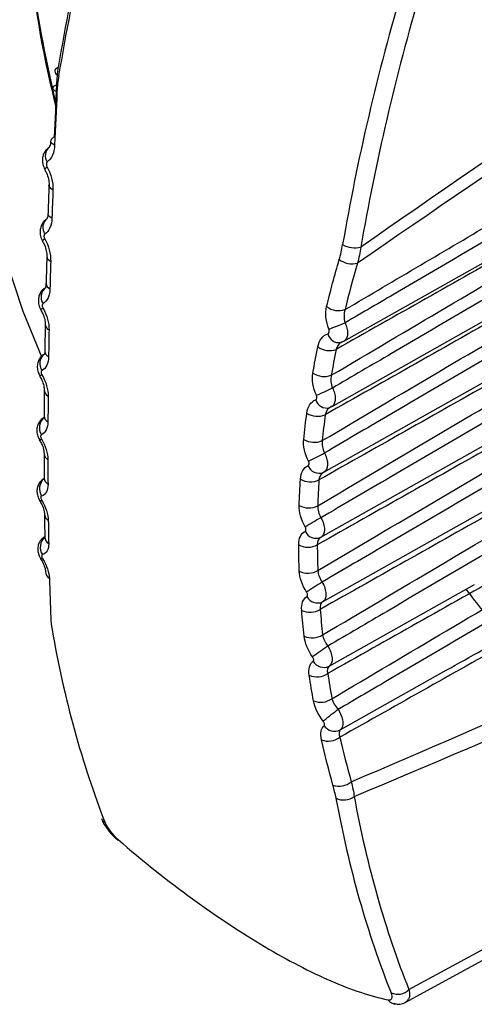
# Model space of a CAD drawing. Header units: millimetres. Extents: x 15440 to 16422, y 10215 to 11289.
# Tile 126 of 143: x 16194 to 16201, y 11107 to 11122. Entities that reach past the tile are written whole.
import ezdxf

# ---------------------------------------------------------------- set-up
doc = ezdxf.new("R2010")
doc.units = ezdxf.units.MM

msp = doc.modelspace()

# ---------------------------------------------------------------- linework, layer by layer
at = {"color": 7, "linetype": 'Continuous', "lineweight": 25}
for p, q in [((16198.796, 11117.191), (16205.807, 11121.139)), ((16198.609, 11116.193), (16205.72, 11120.197)), ((16194.238, 11119.803), (16194.239, 11119.803)), ((16198.493, 11115.197), (16205.663, 11119.234)), ((16194.203, 11118.717), (16194.203, 11118.717)), ((16198.448, 11114.205), (16205.636, 11118.253)), ((16194.177, 11117.669), (16194.177, 11117.669)), ((16198.753, 11117.176), (16198.795, 11117.192)), ((16198.777, 11117.183), (16198.754, 11117.173)), ((16198.777, 11117.183), (16198.756, 11117.174)), ((16199.087, 11113.564), (16205.639, 11117.253)), ((16194.161, 11116.66), (16194.161, 11116.66)), ((16198.578, 11116.182), (16198.608, 11116.195)), ((16198.596, 11116.187), (16198.579, 11116.178)), ((16198.608, 11116.194), (16198.596, 11116.187)), ((16194.155, 11115.691), (16194.155, 11115.691)), ((16198.493, 11115.198), (16198.485, 11115.193)), ((16194.226, 11115.1), (16194.225, 11115.099)), ((16194.173, 11113.879), (16194.173, 11113.88)), ((16198.473, 11113.219), (16199.087, 11113.564)), ((16198.573, 11112.24), (16200.787, 11113.486)), ((16198.742, 11111.269), (16200.357, 11112.178)), ((16199.79, 11107.315), (16206.538, 11110.991)), ((16199.741, 11107.122), (16206.432, 11110.767)), ((16195.345, 11109.596), (16195.357, 11109.586))]:
    msp.add_line(p, q, dxfattribs=at)
at = {"color": 7, "linetype": 'Continuous', "lineweight": 25, "flags": 128}
for points in [[(16195.59, 11129.849), (16194.553, 11129.108), (16193.721, 11128.066), (16193.119, 11126.752), (16192.764, 11125.205), (16192.665, 11123.469), (16192.826, 11121.595), (16193.243, 11119.637), (16193.902, 11117.651), (16194.194, 11116.945)], [(16194.443, 11121.362), (16194.419, 11121.351), (16194.402, 11121.337), (16194.392, 11121.321), (16194.389, 11121.303), (16194.393, 11121.285), (16194.405, 11121.266), (16194.424, 11121.248), (16194.449, 11121.231)], [(16194.423, 11120.989), (16194.397, 11121.001), (16194.378, 11121.016), (16194.366, 11121.031), (16194.362, 11121.046), (16194.366, 11121.061), (16194.377, 11121.076), (16194.396, 11121.088), (16194.421, 11121.099)], [(16194.387, 11120.178), (16194.362, 11120.192), (16194.343, 11120.207), (16194.331, 11120.224), (16194.327, 11120.241), (16194.327, 11120.244)], [(16194.272, 11119.844), (16194.254, 11119.828), (16194.242, 11119.815), (16194.238, 11119.806), (16194.238, 11119.803)], [(16194.361, 11119.499), (16194.336, 11119.514), (16194.317, 11119.53), (16194.305, 11119.547), (16194.301, 11119.565), (16194.302, 11119.568)], [(16194.346, 11119.065), (16194.321, 11119.08), (16194.302, 11119.096), (16194.291, 11119.115), (16194.287, 11119.133), (16194.287, 11119.137)], [(16194.236, 11118.75), (16194.218, 11118.736), (16194.207, 11118.726), (16194.202, 11118.719), (16194.203, 11118.717)], [(16194.159, 11114.764), (16194.159, 11114.764), (16194.159, 11114.764)]]:
    msp.add_lwpolyline(points, dxfattribs=at)
at = {"color": 7, "linetype": 'Continuous', "lineweight": 25}
for centre, radius, start, end in [((16208.687, 11124.428), 14.743, 176.6769, 194.4674), ((16194.402, 11120.223), 0.0778, 101.7618, 164.433), ((16194.409, 11120.017), 0.165, 128.2605, 215.7539), ((16194.38, 11118.922), 0.174, 127.9308, 214.888), ((16198.963, 11118.986), 0.373, 240.3652, 284.4634), ((16194.352, 11118.493), 0.0849, 184.002, 252.4219), ((16198.921, 11118.684), 0.315, 231.9384, 285.4853), ((16194.344, 11118.072), 0.087, 182.1084, 251.1028), ((16194.361, 11117.865), 0.181, 127.4999, 214.2503), ((16194.245, 11117.616), 0.0862, 114.2872, 141.766), ((16198.72, 11117.97), 0.313, 233.7152, 287.5635), ((16194.336, 11117.449), 0.0921, 182.8364, 248.79), ((16195.291, 11126.025), 9.251, 290.7498, 292.4003), ((16198.723, 11117.344), 0.174, 193.1849, 280.2306), ((16194.35, 11116.849), 0.189, 126.9694, 213.8154), ((16194.332, 11117.043), 0.0946, 181.3238, 247.5828), ((16198.577, 11117.36), 0.311, 235.2293, 289.3426), ((16195.155, 11115.005), 1.93, 119.894, 120.9798), ((16198.497, 11116.963), 0.31, 236.2098, 290.5013), ((16194.33, 11116.445), 0.0999, 182.2336, 245.5821), ((16193.354, 11127.744), 12.437, 293.8237, 295.0671), ((16198.537, 11116.35), 0.177, 196.8439, 283.6859), ((16198.397, 11116.356), 0.309, 237.6987, 292.2748), ((16194.349, 11115.875), 0.195, 126.3417, 213.5615), ((16194.33, 11116.056), 0.103, 180.929, 244.525), ((16194.149, 11115.751), 0.06, 275.7565, 307.9617), ((16198.345, 11115.958), 0.307, 238.6705, 293.4436), ((16194.334, 11115.482), 0.108, 181.7158, 242.8418), ((16186.464, 11138.534), 26, 296.9755, 297.5782), ((16198.418, 11115.357), 0.177, 199.9971, 292.3371), ((16194.359, 11114.943), 0.203, 131.3002, 213.1006), ((16194.338, 11115.112), 0.111, 180.8458, 241.9228), ((16198.287, 11115.355), 0.306, 240.1304, 295.2195), ((16194.166, 11114.805), 0.0418, 261.0184, 304.5182), ((16198.264, 11114.956), 0.305, 241.0866, 296.3979), ((16194.348, 11114.562), 0.117, 181.6187, 240.5223), ((16225.659, 11067.225), 54.549, 119.9237, 120.2148), ((16198.373, 11114.37), 0.181, 203.7046, 293.1755), ((16194.377, 11114.055), 0.209, 132.6279, 213.054), ((16194.357, 11114.211), 0.12, 181.0243, 239.7547), ((16198.249, 11114.356), 0.303, 242.5144, 298.1837), ((16194.186, 11113.908), 0.0311, 245.4161, 302.3728), ((16194.373, 11113.686), 0.125, 181.5712, 238.6226), ((16198.253, 11113.96), 0.302, 243.4484, 299.371), ((16204.323, 11104.18), 11.026, 122.092, 123.553), ((16198.398, 11113.388), 0.185, 207.2534, 294.0846), ((16198.281, 11113.362), 0.3, 244.8416, 301.1736), ((16198.314, 11112.969), 0.298, 245.7477, 302.3685), ((16201.674, 11107.932), 5.572, 124.07, 127.003), ((16198.492, 11112.412), 0.19, 210.6424, 295.0657), ((16198.385, 11112.374), 0.296, 247.1042, 304.1944), ((16198.445, 11111.986), 0.295, 247.9772, 305.3954), ((16200.76, 11108.743), 3.5, 125.8424, 130.5803), ((16198.657, 11111.442), 0.193, 213.8705, 296.12), ((16198.56, 11111.392), 0.293, 249.2953, 307.2511), ((16198.726, 11110.704), 0.29, 250.7972, 309.4354), ((16198.796, 11110.465), 0.263, 243.4392, 307.4387), ((16195.219, 11109.961), 0.124, 201.9853, 240.2323), ((16195.368, 11109.592), 0.0156, 154.0142, 213.2554), ((16199.62, 11107.481), 0.238, 244.6258, 315.6794), ((16199.589, 11107.245), 0.149, 215.0497, 272.2413)]:
    msp.add_arc(centre, radius, start, end, dxfattribs=at)
for centre, major_axis, ratio, start_param, end_param in [((16212.385, 11127.938), (13.134, 22.911), 0.559221, 1.991105, 2.157882), ((16212.529, 11127.856), (13.236, 23.083), 0.559298, 1.991165, 2.157942), ((17704.97, 11953.578), (1520.861, 847.692), 0.01491, 2.960994, 2.992723), ((17703.581, 11954.431), (1519.452, 848.508), 0.014102, 2.962047, 2.99345), ((16217.499, 11124.908), (13.923, 22.676), 0.579297, 2.008256, 2.175033), ((16217.638, 11124.822), (13.821, 22.504), 0.579372, 2.008325, 2.175102), ((17703.581, 11954.431), (1519.452, 848.508), 0.014102, 3.273539, 3.304942), ((17704.97, 11953.578), (1520.861, 847.692), 0.01491, 3.273369, 3.305098), ((16212.529, 11127.856), (13.236, 23.083), 0.559298, 2.551355, 2.718132), ((16217.499, 11124.908), (13.923, 22.676), 0.579297, 2.568445, 2.735222), ((16217.638, 11124.822), (13.821, 22.504), 0.579372, 2.568515, 2.735291)]:
    msp.add_ellipse(centre, major_axis=major_axis, ratio=ratio, start_param=start_param, end_param=end_param, dxfattribs=at)
for points, knots in [([(16194.408, 11120.792), (16194.273, 11121.427), (16193.997, 11122.719), (16193.912, 11124.21), (16193.956, 11125.038), (16193.969, 11125.282)], [0, 0, 0, 0, 0.404966, 0.824047, 1, 1, 1, 1]), ([(16198.815, 11117.672), (16199.583, 11118.125), (16200.351, 11118.577), (16201.119, 11119.029), (16201.503, 11119.255), (16201.887, 11119.481), (16202.271, 11119.707), (16202.529, 11119.859), (16202.787, 11120.011), (16203.045, 11120.163), (16203.946, 11120.693), (16204.847, 11121.223), (16205.747, 11121.752)], [0.00020628, 0.00020628, 0.00020628, 0.00020628, 0.003459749, 0.003459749, 0.003459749, 0.005087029, 0.005087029, 0.005087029, 0.00618033, 0.00618033, 0.00618033, 0.009996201, 0.009996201, 0.009996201, 0.009996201]), ([(16205.803, 11121.546), (16205.687, 11121.479), (16205.572, 11121.411), (16205.457, 11121.344), (16204.808, 11120.965), (16204.159, 11120.587), (16203.51, 11120.208), (16202.212, 11119.451), (16200.913, 11118.694), (16199.615, 11117.937), (16199.349, 11117.782), (16199.082, 11117.627), (16198.816, 11117.472)], [0.000198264, 0.000198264, 0.000198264, 0.000198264, 0.000686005, 0.000686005, 0.000686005, 0.003430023, 0.003430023, 0.003430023, 0.008918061, 0.008918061, 0.008918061, 0.010042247, 0.010042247, 0.010042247, 0.010042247]), ([(16205.667, 11121.018), (16204.503, 11120.359), (16203.34, 11119.701), (16202.177, 11119.043), (16201.92, 11118.898), (16201.662, 11118.752), (16201.405, 11118.607), (16200.497, 11118.093), (16199.588, 11117.579), (16198.68, 11117.066)], [0.000200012, 0.000200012, 0.000200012, 0.000200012, 0.005141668, 0.005141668, 0.005141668, 0.006234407, 0.006234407, 0.006234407, 0.010093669, 0.010093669, 0.010093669, 0.010093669]), ([(16198.606, 11116.672), (16199.777, 11117.363), (16200.949, 11118.054), (16202.12, 11118.744), (16202.378, 11118.895), (16202.636, 11119.047), (16202.893, 11119.199), (16203.812, 11119.74), (16204.73, 11120.28), (16205.649, 11120.821)], [0.000203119, 0.000203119, 0.000203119, 0.000203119, 0.005168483, 0.005168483, 0.005168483, 0.006260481, 0.006260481, 0.006260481, 0.010152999, 0.010152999, 0.010152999, 0.010152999]), ([(16205.709, 11120.614), (16205.594, 11120.547), (16205.479, 11120.479), (16205.363, 11120.412), (16204.714, 11120.033), (16204.066, 11119.654), (16203.417, 11119.275), (16202.119, 11118.518), (16200.821, 11117.76), (16199.523, 11117.003), (16199.223, 11116.828), (16198.923, 11116.653), (16198.623, 11116.478)], [0.000198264, 0.000198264, 0.000198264, 0.000198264, 0.000686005, 0.000686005, 0.000686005, 0.003430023, 0.003430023, 0.003430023, 0.008918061, 0.008918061, 0.008918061, 0.010185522, 0.010185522, 0.010185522, 0.010185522]), ([(16194.299, 11120.138), (16194.285, 11120.127), (16194.25, 11120.103), (16194.216, 11120.042), (16194.198, 11119.967), (16194.202, 11119.884), (16194.226, 11119.831), (16194.239, 11119.804)], [0, 0, 0, 0, 0.141574, 0.342756, 0.542853, 0.759515, 1, 1, 1, 1]), ([(16194.325, 11120.244), (16194.325, 11120.23), (16194.324, 11120.193), (16194.31, 11120.156), (16194.297, 11120.141), (16194.298, 11120.141), (16194.298, 11120.142)], [0, 0, 0, 0, 0.195355, 0.511797, 0.846204, 1, 1, 1, 1]), ([(16205.592, 11120.07), (16204.413, 11119.404), (16203.234, 11118.737), (16202.055, 11118.071), (16201.798, 11117.925), (16201.541, 11117.78), (16201.284, 11117.635), (16200.36, 11117.113), (16199.437, 11116.592), (16198.514, 11116.071)], [0.00020001, 0.00020001, 0.00020001, 0.00020001, 0.00520604, 0.00520604, 0.00520604, 0.00629766, 0.00629766, 0.00629766, 0.01021863, 0.01021863, 0.01021863, 0.01021863]), ([(16194.275, 11119.921), (16194.272, 11119.919), (16194.27, 11119.916), (16194.268, 11119.913), (16194.265, 11119.909), (16194.263, 11119.904), (16194.262, 11119.899), (16194.261, 11119.893), (16194.26, 11119.887), (16194.261, 11119.881), (16194.261, 11119.875), (16194.262, 11119.868), (16194.264, 11119.862), (16194.266, 11119.856), (16194.269, 11119.85), (16194.272, 11119.844)], [0, 0, 0, 0, 0.00001509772, 0.00001509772, 0.00001509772, 0.00003531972, 0.00003531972, 0.00003531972, 0.00005545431, 0.00005545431, 0.00005545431, 0.00007543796, 0.00007543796, 0.00007543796, 0.00009538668, 0.00009538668, 0.00009538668, 0.00009538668]), ([(16198.467, 11115.676), (16199.651, 11116.375), (16200.835, 11117.073), (16202.02, 11117.771), (16202.277, 11117.923), (16202.534, 11118.075), (16202.792, 11118.226), (16203.721, 11118.774), (16204.65, 11119.322), (16205.58, 11119.869)], [0.00020107, 0.00020107, 0.00020107, 0.00020107, 0.00522179, 0.00522179, 0.00522179, 0.00631297, 0.00631297, 0.00631297, 0.01025358, 0.01025358, 0.01025358, 0.01025358]), ([(16194.237, 11119.802), (16194.246, 11119.786), (16194.271, 11119.743), (16194.294, 11119.664), (16194.304, 11119.596), (16194.301, 11119.571), (16194.301, 11119.568)], [0, 0, 0, 0, 0.208871, 0.575591, 0.947234, 1, 1, 1, 1]), ([(16194.302, 11119.568), (16194.298, 11119.466), (16194.292, 11119.32), (16194.289, 11119.179), (16194.288, 11119.137)], [0, 0, 0, 0, 0.700488, 1, 1, 1, 1]), ([(16205.646, 11119.662), (16205.53, 11119.594), (16205.415, 11119.527), (16205.3, 11119.46), (16204.651, 11119.081), (16204.003, 11118.701), (16203.354, 11118.322), (16202.057, 11117.564), (16200.759, 11116.806), (16199.461, 11116.049), (16199.141, 11115.862), (16198.821, 11115.675), (16198.501, 11115.488)], [0.00019826, 0.00019826, 0.00019826, 0.00019826, 0.000686, 0.000686, 0.000686, 0.00343002, 0.00343002, 0.00343002, 0.00891806, 0.00891806, 0.00891806, 0.01027211, 0.01027211, 0.01027211, 0.01027211]), ([(16194.285, 11119.137), (16194.285, 11119.125), (16194.285, 11119.089), (16194.271, 11119.059), (16194.268, 11119.056), (16194.267, 11119.055)], [0, 0, 0, 0, 0.21767, 0.623642, 1, 1, 1, 1]), ([(16205.547, 11119.103), (16204.359, 11118.432), (16203.171, 11117.76), (16201.983, 11117.09), (16201.726, 11116.945), (16201.469, 11116.799), (16201.212, 11116.654), (16200.28, 11116.129), (16199.349, 11115.603), (16198.418, 11115.078)], [0.00020001, 0.00020001, 0.00020001, 0.00020001, 0.00524251, 0.00524251, 0.00524251, 0.0063335, 0.0063335, 0.0063335, 0.01028677, 0.01028677, 0.01028677, 0.01028677]), ([(16194.27, 11119.052), (16194.256, 11119.043), (16194.22, 11119.02), (16194.184, 11118.962), (16194.163, 11118.89), (16194.165, 11118.811), (16194.182, 11118.751), (16194.201, 11118.722), (16194.204, 11118.718)], [0, 0, 0, 0, 0.135971, 0.334691, 0.525688, 0.72732, 0.957932, 1, 1, 1, 1]), ([(16194.238, 11118.822), (16194.235, 11118.821), (16194.233, 11118.818), (16194.231, 11118.816), (16194.229, 11118.812), (16194.227, 11118.808), (16194.226, 11118.802), (16194.224, 11118.797), (16194.224, 11118.792), (16194.224, 11118.786), (16194.225, 11118.78), (16194.226, 11118.774), (16194.228, 11118.768), (16194.23, 11118.762), (16194.233, 11118.756), (16194.236, 11118.75)], [0, 0, 0, 0, 0.00001463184, 0.00001463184, 0.00001463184, 0.0000342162, 0.0000342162, 0.0000342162, 0.00005377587, 0.00005377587, 0.00005377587, 0.00007326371, 0.00007326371, 0.00007326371, 0.00009271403, 0.00009271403, 0.00009271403, 0.00009271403]), ([(16198.399, 11114.683), (16199.589, 11115.387), (16200.779, 11116.089), (16201.969, 11116.791), (16202.226, 11116.943), (16202.483, 11117.095), (16202.74, 11117.246), (16203.674, 11117.797), (16204.607, 11118.347), (16205.541, 11118.898)], [0.0002001, 0.0002001, 0.0002001, 0.0002001, 0.00524708, 0.00524708, 0.00524708, 0.00633793, 0.00633793, 0.00633793, 0.01029818, 0.01029818, 0.01029818, 0.01029818]), ([(16194.201, 11118.716), (16194.212, 11118.697), (16194.239, 11118.649), (16194.261, 11118.571), (16194.27, 11118.509), (16194.267, 11118.49), (16194.267, 11118.487)], [0, 0, 0, 0, 0.2484825, 0.6216312, 0.949891, 1, 1, 1, 1]), ([(16205.612, 11118.69), (16205.497, 11118.623), (16205.381, 11118.555), (16205.266, 11118.488), (16204.618, 11118.109), (16203.97, 11117.729), (16203.321, 11117.35), (16202.024, 11116.592), (16200.727, 11115.833), (16199.43, 11115.075), (16199.103, 11114.884), (16198.775, 11114.693), (16198.448, 11114.502)], [0.00019826, 0.00019826, 0.00019826, 0.00019826, 0.000686, 0.000686, 0.000686, 0.00343002, 0.00343002, 0.00343002, 0.00891806, 0.00891806, 0.00891806, 0.01030218, 0.01030218, 0.01030218, 0.01030218]), ([(16194.268, 11118.487), (16194.265, 11118.387), (16194.261, 11118.245), (16194.258, 11118.11), (16194.258, 11118.069)], [0, 0, 0, 0, 0.700495, 1, 1, 1, 1]), ([(16194.255, 11118.069), (16194.255, 11118.058), (16194.255, 11118.027), (16194.245, 11118.006), (16194.245, 11118.006), (16194.246, 11118.007)], [0, 0, 0, 0, 0.242675, 0.711993, 1, 1, 1, 1]), ([(16205.532, 11118.117), (16204.341, 11117.445), (16203.151, 11116.773), (16201.96, 11116.101), (16201.703, 11115.956), (16201.446, 11115.811), (16201.189, 11115.666), (16200.257, 11115.14), (16199.324, 11114.614), (16198.392, 11114.089)], [0.00020001, 0.00020001, 0.00020001, 0.00020001, 0.00525111, 0.00525111, 0.00525111, 0.00634195, 0.00634195, 0.00634195, 0.01029809, 0.01029809, 0.01029809, 0.01029809]), ([(16194.251, 11118.006), (16194.239, 11117.999), (16194.204, 11117.98), (16194.166, 11117.927), (16194.14, 11117.858), (16194.137, 11117.783), (16194.15, 11117.718), (16194.172, 11117.683), (16194.179, 11117.67)], [0, 0, 0, 0, 0.109455, 0.308789, 0.492504, 0.680219, 0.889488, 1, 1, 1, 1]), ([(16198.401, 11113.697), (16199.59, 11114.4), (16200.779, 11115.102), (16201.967, 11115.804), (16202.224, 11115.956), (16202.482, 11116.108), (16202.739, 11116.26), (16203.67, 11116.809), (16204.601, 11117.359), (16205.532, 11117.908)], [0.0002002, 0.0002002, 0.0002002, 0.0002002, 0.00524446, 0.00524446, 0.00524446, 0.00633545, 0.00633545, 0.00633545, 0.01028696, 0.01028696, 0.01028696, 0.01028696]), ([(16194.211, 11117.763), (16194.208, 11117.762), (16194.206, 11117.76), (16194.204, 11117.757), (16194.202, 11117.754), (16194.2, 11117.75), (16194.199, 11117.745), (16194.198, 11117.74), (16194.198, 11117.735), (16194.198, 11117.729), (16194.198, 11117.724), (16194.2, 11117.718), (16194.202, 11117.712), (16194.204, 11117.706), (16194.206, 11117.7), (16194.209, 11117.694)], [0, 0, 0, 0, 0.00001437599, 0.00001437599, 0.00001437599, 0.00003358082, 0.00003358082, 0.00003358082, 0.00005279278, 0.00005279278, 0.00005279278, 0.00007197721, 0.00007197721, 0.00007197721, 0.00009112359, 0.00009112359, 0.00009112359, 0.00009112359]), ([(16194.175, 11117.668), (16194.186, 11117.649), (16194.214, 11117.6), (16194.237, 11117.523), (16194.245, 11117.464), (16194.243, 11117.447), (16194.243, 11117.444)], [0, 0, 0, 0, 0.248854, 0.624317, 0.943693, 1, 1, 1, 1]), ([(16205.608, 11117.701), (16205.493, 11117.633), (16205.378, 11117.566), (16205.263, 11117.498), (16204.615, 11117.119), (16203.966, 11116.739), (16203.318, 11116.36), (16202.022, 11115.601), (16200.725, 11114.842), (16199.428, 11114.084), (16199.107, 11113.896), (16198.786, 11113.709), (16198.465, 11113.521)], [0.00019826, 0.00019826, 0.00019826, 0.00019826, 0.000686, 0.000686, 0.000686, 0.00343002, 0.00343002, 0.00343002, 0.00891806, 0.00891806, 0.00891806, 0.01027585, 0.01027585, 0.01027585, 0.01027585]), ([(16194.244, 11117.444), (16194.242, 11117.348), (16194.239, 11117.21), (16194.238, 11117.08), (16194.238, 11117.041)], [0, 0, 0, 0, 0.700703, 1, 1, 1, 1]), ([(16198.816, 11117.472), (16198.827, 11117.445), (16198.849, 11117.391), (16198.858, 11117.312), (16198.845, 11117.245), (16198.822, 11117.206), (16198.8, 11117.195), (16198.795, 11117.193)], [0, 0, 0, 0, 0.22939, 0.458352, 0.688413, 0.919044, 1, 1, 1, 1]), ([(16198.553, 11117.304), (16198.556, 11117.305), (16198.559, 11117.307), (16198.562, 11117.309), (16198.565, 11117.312), (16198.568, 11117.316), (16198.57, 11117.321), (16198.572, 11117.325), (16198.574, 11117.331), (16198.574, 11117.336), (16198.575, 11117.342), (16198.575, 11117.348), (16198.574, 11117.355), (16198.573, 11117.361), (16198.571, 11117.368), (16198.569, 11117.374)], [0, 0, 0, 0, 0.00001477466, 0.00001477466, 0.00001477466, 0.00003497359, 0.00003497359, 0.00003497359, 0.00005519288, 0.00005519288, 0.00005519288, 0.00007531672, 0.00007531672, 0.00007531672, 0.00009541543, 0.00009541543, 0.00009541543, 0.00009541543]), ([(16198.756, 11117.174), (16198.756, 11117.173), (16198.737, 11117.165), (16198.705, 11117.134), (16198.688, 11117.089), (16198.68, 11117.066)], [0, 0, 0, 0, 0.012424, 0.505533, 1, 1, 1, 1]), ([(16194.233, 11116.994), (16194.225, 11116.99), (16194.193, 11116.976), (16194.155, 11116.927), (16194.126, 11116.86), (16194.12, 11116.789), (16194.13, 11116.719), (16194.154, 11116.68), (16194.164, 11116.662)], [0, 0, 0, 0, 0.070526, 0.276457, 0.459717, 0.642162, 0.839335, 1, 1, 1, 1]), ([(16194.236, 11117.041), (16194.236, 11117.031), (16194.236, 11117.004), (16194.228, 11116.99), (16194.23, 11116.993), (16194.231, 11116.994)], [0, 0, 0, 0, 0.275664, 0.830587, 1, 1, 1, 1]), ([(16205.547, 11117.114), (16204.36, 11116.445), (16203.174, 11115.775), (16201.988, 11115.106), (16201.73, 11114.961), (16201.473, 11114.816), (16201.216, 11114.671), (16200.289, 11114.149), (16199.363, 11113.627), (16198.436, 11113.106)], [0.00020001, 0.00020001, 0.00020001, 0.00020001, 0.0052318, 0.0052318, 0.0052318, 0.00632298, 0.00632298, 0.00632298, 0.01025252, 0.01025252, 0.01025252, 0.01025252]), ([(16198.473, 11112.717), (16199.654, 11113.416), (16200.835, 11114.114), (16202.016, 11114.812), (16202.273, 11114.964), (16202.53, 11115.116), (16202.787, 11115.268), (16203.709, 11115.813), (16204.632, 11116.357), (16205.554, 11116.901)], [0.00020137, 0.00020137, 0.00020137, 0.00020137, 0.00521397, 0.00521397, 0.00521397, 0.00630559, 0.00630559, 0.00630559, 0.01021999, 0.01021999, 0.01021999, 0.01021999]), ([(16194.194, 11116.744), (16194.191, 11116.743), (16194.189, 11116.741), (16194.187, 11116.739), (16194.185, 11116.736), (16194.183, 11116.732), (16194.182, 11116.728), (16194.181, 11116.723), (16194.181, 11116.718), (16194.181, 11116.713), (16194.182, 11116.707), (16194.183, 11116.701), (16194.185, 11116.696), (16194.187, 11116.69), (16194.19, 11116.684), (16194.193, 11116.678)], [0, 0, 0, 0, 0.00001429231, 0.00001429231, 0.00001429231, 0.0000333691, 0.0000333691, 0.0000333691, 0.00005246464, 0.00005246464, 0.00005246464, 0.00007154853, 0.00007154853, 0.00007154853, 0.00009059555, 0.00009059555, 0.00009059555, 0.00009059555]), ([(16205.635, 11116.694), (16205.519, 11116.627), (16205.404, 11116.559), (16205.289, 11116.492), (16204.641, 11116.112), (16203.993, 11115.732), (16203.345, 11115.353), (16202.049, 11114.594), (16200.753, 11113.835), (16199.456, 11113.076), (16199.155, 11112.9), (16198.854, 11112.723), (16198.553, 11112.547)], [0.000198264, 0.000198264, 0.000198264, 0.000198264, 0.000686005, 0.000686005, 0.000686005, 0.003430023, 0.003430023, 0.003430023, 0.008918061, 0.008918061, 0.008918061, 0.010193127, 0.010193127, 0.010193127, 0.010193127]), ([(16194.159, 11116.659), (16194.171, 11116.639), (16194.2, 11116.59), (16194.222, 11116.515), (16194.231, 11116.459), (16194.229, 11116.444), (16194.229, 11116.441)], [0, 0, 0, 0, 0.249224, 0.626174, 0.937008, 1, 1, 1, 1]), ([(16194.23, 11116.441), (16194.229, 11116.348), (16194.227, 11116.216), (16194.228, 11116.092), (16194.228, 11116.054)], [0, 0, 0, 0, 0.700701, 1, 1, 1, 1]), ([(16198.623, 11116.478), (16198.635, 11116.452), (16198.658, 11116.399), (16198.67, 11116.32), (16198.66, 11116.253), (16198.637, 11116.21), (16198.615, 11116.198), (16198.608, 11116.194)], [0, 0, 0, 0, 0.2236346, 0.4470838, 0.6710353, 0.895287, 1, 1, 1, 1]), ([(16198.368, 11116.299), (16198.37, 11116.3), (16198.373, 11116.302), (16198.375, 11116.304), (16198.378, 11116.307), (16198.381, 11116.311), (16198.382, 11116.315), (16198.384, 11116.32), (16198.385, 11116.325), (16198.385, 11116.331), (16198.386, 11116.336), (16198.385, 11116.342), (16198.384, 11116.349), (16198.383, 11116.355), (16198.38, 11116.361), (16198.378, 11116.367)], [0, 0, 0, 0, 0.00001451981, 0.00001451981, 0.00001451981, 0.00003408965, 0.00003408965, 0.00003408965, 0.00005367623, 0.00005367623, 0.00005367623, 0.00007321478, 0.00007321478, 0.00007321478, 0.00009272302, 0.00009272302, 0.00009272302, 0.00009272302]), ([(16205.592, 11116.095), (16204.416, 11115.432), (16203.24, 11114.769), (16202.065, 11114.107), (16201.807, 11113.961), (16201.55, 11113.816), (16201.292, 11113.671), (16200.378, 11113.157), (16199.465, 11112.643), (16198.551, 11112.129)], [0.000200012, 0.000200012, 0.000200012, 0.000200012, 0.005184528, 0.005184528, 0.005184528, 0.006276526, 0.006276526, 0.006276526, 0.010149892, 0.010149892, 0.010149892, 0.010149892]), ([(16194.225, 11116.025), (16194.221, 11116.024), (16194.192, 11116.012), (16194.155, 11115.967), (16194.122, 11115.902), (16194.112, 11115.833), (16194.121, 11115.76), (16194.144, 11115.715), (16194.156, 11115.692)], [0, 0, 0, 0, 0.032253, 0.245918, 0.430246, 0.608754, 0.794788, 1, 1, 1, 1]), ([(16194.226, 11116.054), (16194.226, 11116.046), (16194.227, 11116.024), (16194.221, 11116.015), (16194.223, 11116.018), (16194.223, 11116.018)], [0, 0, 0, 0, 0.33302, 0.961986, 1, 1, 1, 1]), ([(16198.616, 11111.745), (16199.782, 11112.436), (16200.948, 11113.126), (16202.114, 11113.816), (16202.371, 11113.968), (16202.629, 11114.12), (16202.886, 11114.272), (16203.792, 11114.808), (16204.699, 11115.343), (16205.605, 11115.879)], [0.000203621, 0.000203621, 0.000203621, 0.000203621, 0.005155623, 0.005155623, 0.005155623, 0.006248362, 0.006248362, 0.006248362, 0.010097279, 0.010097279, 0.010097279, 0.010097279]), ([(16194.153, 11115.69), (16194.165, 11115.67), (16194.195, 11115.621), (16194.218, 11115.548), (16194.226, 11115.494), (16194.225, 11115.481), (16194.225, 11115.479)], [0, 0, 0, 0, 0.249261, 0.62663, 0.928779, 1, 1, 1, 1]), ([(16194.186, 11115.767), (16194.184, 11115.766), (16194.182, 11115.764), (16194.18, 11115.762), (16194.177, 11115.759), (16194.176, 11115.756), (16194.175, 11115.751), (16194.174, 11115.747), (16194.174, 11115.742), (16194.174, 11115.737), (16194.175, 11115.732), (16194.176, 11115.726), (16194.178, 11115.72), (16194.18, 11115.715), (16194.183, 11115.709), (16194.186, 11115.703)], [0, 0, 0, 0, 0.00001434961, 0.00001434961, 0.00001434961, 0.00003354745, 0.00003354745, 0.00003354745, 0.00005276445, 0.00005276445, 0.00005276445, 0.00007196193, 0.00007196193, 0.00007196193, 0.00009112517, 0.00009112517, 0.00009112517, 0.00009112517]), ([(16205.691, 11115.672), (16205.576, 11115.605), (16205.461, 11115.537), (16205.345, 11115.47), (16204.698, 11115.09), (16204.05, 11114.71), (16203.402, 11114.33), (16202.107, 11113.571), (16200.811, 11112.811), (16199.515, 11112.052), (16199.246, 11111.895), (16198.978, 11111.738), (16198.71, 11111.581)], [0.000198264, 0.000198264, 0.000198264, 0.000198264, 0.000686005, 0.000686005, 0.000686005, 0.003430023, 0.003430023, 0.003430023, 0.008918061, 0.008918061, 0.008918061, 0.010053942, 0.010053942, 0.010053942, 0.010053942]), ([(16194.226, 11115.478), (16194.226, 11115.39), (16194.226, 11115.263), (16194.227, 11115.145), (16194.228, 11115.11)], [0, 0, 0, 0, 0.700487, 1, 1, 1, 1]), ([(16198.501, 11115.488), (16198.513, 11115.462), (16198.538, 11115.41), (16198.551, 11115.331), (16198.545, 11115.263), (16198.523, 11115.217), (16198.501, 11115.204), (16198.493, 11115.198)], [0, 0, 0, 0, 0.2183445, 0.4366518, 0.6550974, 0.8736321, 1, 1, 1, 1]), ([(16198.252, 11115.296), (16198.255, 11115.297), (16198.257, 11115.299), (16198.259, 11115.301), (16198.262, 11115.304), (16198.264, 11115.308), (16198.265, 11115.313), (16198.267, 11115.317), (16198.267, 11115.322), (16198.267, 11115.328), (16198.267, 11115.333), (16198.266, 11115.339), (16198.265, 11115.345), (16198.263, 11115.351), (16198.261, 11115.357), (16198.258, 11115.363)], [0, 0, 0, 0, 0.00001434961, 0.00001434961, 0.00001434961, 0.00003354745, 0.00003354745, 0.00003354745, 0.00005276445, 0.00005276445, 0.00005276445, 0.00007196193, 0.00007196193, 0.00007196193, 0.00009112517, 0.00009112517, 0.00009112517, 0.00009112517]), ([(16200.357, 11112.178), (16200.728, 11112.386), (16201.357, 11112.74), (16203.147, 11113.748), (16204.566, 11114.547), (16205.726, 11115.201)], [0, 0, 0, 0, 0.206901, 0.351367, 1, 1, 1, 1]), ([(16194.225, 11115.098), (16194.203, 11115.082), (16194.161, 11115.051), (16194.127, 11114.984), (16194.115, 11114.917), (16194.122, 11114.847), (16194.14, 11114.795), (16194.157, 11114.769), (16194.16, 11114.764)], [0, 0, 0, 0, 0.214731, 0.401369, 0.57707, 0.754081, 0.957976, 1, 1, 1, 1]), ([(16194.226, 11115.109), (16194.226, 11115.103), (16194.227, 11115.086), (16194.226, 11115.085), (16194.225, 11115.085)], [0, 0, 0, 0, 0.384248, 1, 1, 1, 1]), ([(16205.667, 11115.06), (16204.509, 11114.408), (16203.35, 11113.755), (16202.192, 11113.103), (16201.934, 11112.958), (16201.676, 11112.813), (16201.418, 11112.667), (16200.524, 11112.164), (16199.631, 11111.662), (16198.737, 11111.159)], [0.000200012, 0.000200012, 0.000200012, 0.000200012, 0.005109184, 0.005109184, 0.005109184, 0.006202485, 0.006202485, 0.006202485, 0.009989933, 0.009989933, 0.009989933, 0.009989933]), ([(16194.157, 11114.763), (16194.169, 11114.743), (16194.2, 11114.693), (16194.223, 11114.622), (16194.232, 11114.571), (16194.231, 11114.561), (16194.231, 11114.559)], [0, 0, 0, 0, 0.249306, 0.626824, 0.920451, 1, 1, 1, 1]), ([(16194.189, 11114.832), (16194.186, 11114.831), (16194.184, 11114.83), (16194.182, 11114.828), (16194.18, 11114.825), (16194.178, 11114.822), (16194.177, 11114.818), (16194.176, 11114.814), (16194.176, 11114.809), (16194.177, 11114.804), (16194.178, 11114.799), (16194.179, 11114.793), (16194.181, 11114.788), (16194.183, 11114.782), (16194.186, 11114.776), (16194.189, 11114.771)], [0, 0, 0, 0, 0.00001451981, 0.00001451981, 0.00001451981, 0.00003408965, 0.00003408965, 0.00003408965, 0.00005367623, 0.00005367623, 0.00005367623, 0.00007321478, 0.00007321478, 0.00007321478, 0.00009272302, 0.00009272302, 0.00009272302, 0.00009272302]), ([(16194.232, 11114.558), (16194.233, 11114.474), (16194.234, 11114.354), (16194.237, 11114.242), (16194.238, 11114.209)], [0, 0, 0, 0, 0.7004746, 1, 1, 1, 1]), ([(16198.448, 11114.502), (16198.483, 11114.442), (16198.502, 11114.375), (16198.501, 11114.265), (16198.48, 11114.222), (16198.444, 11114.203)], [0, 0, 0, 0, 0.5, 0.5, 1, 1, 1, 1]), ([(16198.207, 11114.297), (16198.21, 11114.298), (16198.212, 11114.3), (16198.214, 11114.302), (16198.216, 11114.305), (16198.218, 11114.309), (16198.219, 11114.314), (16198.22, 11114.318), (16198.22, 11114.323), (16198.22, 11114.329), (16198.219, 11114.334), (16198.218, 11114.34), (16198.216, 11114.346), (16198.214, 11114.352), (16198.211, 11114.357), (16198.208, 11114.363)], [0, 0, 0, 0, 0.00001429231, 0.00001429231, 0.00001429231, 0.0000333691, 0.0000333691, 0.0000333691, 0.00005246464, 0.00005246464, 0.00005246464, 0.00007154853, 0.00007154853, 0.00007154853, 0.00009059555, 0.00009059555, 0.00009059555, 0.00009059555]), ([(16194.237, 11114.213), (16194.22, 11114.202), (16194.182, 11114.177), (16194.146, 11114.118), (16194.128, 11114.052), (16194.13, 11113.985), (16194.146, 11113.926), (16194.167, 11113.893), (16194.175, 11113.88)], [0, 0, 0, 0, 0.160609, 0.353113, 0.527885, 0.695978, 0.882673, 1, 1, 1, 1]), ([(16194.236, 11114.208), (16194.237, 11114.203), (16194.237, 11114.191), (16194.237, 11114.192), (16194.237, 11114.193)], [0, 0, 0, 0, 0.446634, 1, 1, 1, 1]), ([(16194.171, 11113.879), (16194.182, 11113.862), (16194.212, 11113.814), (16194.237, 11113.747), (16194.248, 11113.695), (16194.248, 11113.685), (16194.248, 11113.682)], [0, 0, 0, 0, 0.211273, 0.587942, 0.879811, 1, 1, 1, 1]), ([(16194.201, 11113.941), (16194.199, 11113.941), (16194.197, 11113.939), (16194.195, 11113.938), (16194.193, 11113.935), (16194.191, 11113.932), (16194.19, 11113.928), (16194.189, 11113.924), (16194.189, 11113.92), (16194.19, 11113.915), (16194.19, 11113.91), (16194.192, 11113.904), (16194.194, 11113.898), (16194.196, 11113.893), (16194.199, 11113.887), (16194.203, 11113.881)], [0, 0, 0, 0, 0.00001477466, 0.00001477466, 0.00001477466, 0.00003497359, 0.00003497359, 0.00003497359, 0.00005519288, 0.00005519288, 0.00005519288, 0.00007531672, 0.00007531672, 0.00007531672, 0.00009541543, 0.00009541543, 0.00009541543, 0.00009541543]), ([(16198.465, 11113.521), (16198.502, 11113.462), (16198.523, 11113.395), (16198.526, 11113.283), (16198.508, 11113.239), (16198.473, 11113.219)], [0, 0, 0, 0, 0.5, 0.5, 1, 1, 1, 1]), ([(16200.657, 11113.413), (16200.829, 11113.192), (16201.762, 11111.993), (16202.887, 11111.294), (16203.804, 11110.724)], [0, 0, 0, 0, 0.184586, 1, 1, 1, 1]), ([(16198.233, 11113.303), (16198.235, 11113.304), (16198.237, 11113.306), (16198.239, 11113.308), (16198.241, 11113.312), (16198.242, 11113.316), (16198.243, 11113.32), (16198.243, 11113.325), (16198.243, 11113.33), (16198.242, 11113.335), (16198.242, 11113.34), (16198.24, 11113.346), (16198.238, 11113.352), (16198.235, 11113.358), (16198.232, 11113.363), (16198.229, 11113.369)], [0, 0, 0, 0, 0.00001437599, 0.00001437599, 0.00001437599, 0.00003358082, 0.00003358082, 0.00003358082, 0.00005279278, 0.00005279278, 0.00005279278, 0.00007197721, 0.00007197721, 0.00007197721, 0.00009112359, 0.00009112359, 0.00009112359, 0.00009112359]), ([(16198.553, 11112.547), (16198.59, 11112.489), (16198.614, 11112.422), (16198.622, 11112.308), (16198.605, 11112.262), (16198.573, 11112.24)], [0, 0, 0, 0, 0.5, 0.5, 1, 1, 1, 1]), ([(16198.329, 11112.315), (16198.331, 11112.316), (16198.333, 11112.318), (16198.334, 11112.321), (16198.336, 11112.324), (16198.337, 11112.328), (16198.337, 11112.333), (16198.338, 11112.337), (16198.337, 11112.342), (16198.336, 11112.348), (16198.335, 11112.353), (16198.333, 11112.359), (16198.33, 11112.365), (16198.327, 11112.37), (16198.324, 11112.376), (16198.321, 11112.381)], [0, 0, 0, 0, 0.00001463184, 0.00001463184, 0.00001463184, 0.0000342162, 0.0000342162, 0.0000342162, 0.00005377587, 0.00005377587, 0.00005377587, 0.00007326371, 0.00007326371, 0.00007326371, 0.00009271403, 0.00009271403, 0.00009271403, 0.00009271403]), ([(16198.71, 11111.581), (16198.749, 11111.523), (16198.776, 11111.456), (16198.788, 11111.34), (16198.773, 11111.292), (16198.742, 11111.269)], [0, 0, 0, 0, 0.5, 0.5, 1, 1, 1, 1]), ([(16198.496, 11111.334), (16198.498, 11111.336), (16198.5, 11111.338), (16198.501, 11111.341), (16198.502, 11111.344), (16198.503, 11111.348), (16198.503, 11111.353), (16198.503, 11111.357), (16198.502, 11111.363), (16198.5, 11111.368), (16198.498, 11111.374), (16198.496, 11111.38), (16198.493, 11111.385), (16198.49, 11111.391), (16198.486, 11111.397), (16198.482, 11111.402)], [0, 0, 0, 0, 0.00001509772, 0.00001509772, 0.00001509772, 0.00003531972, 0.00003531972, 0.00003531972, 0.00005545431, 0.00005545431, 0.00005545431, 0.00007543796, 0.00007543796, 0.00007543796, 0.00009538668, 0.00009538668, 0.00009538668, 0.00009538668]), ([(16195.106, 11109.916), (16195.108, 11109.91), (16195.118, 11109.859), (16195.182, 11109.773), (16195.264, 11109.665), (16195.325, 11109.613), (16195.345, 11109.596)], [0, 0, 0, 0, 0.0445252, 0.4374288, 0.8246817, 1, 1, 1, 1]), ([(16195.354, 11109.599), (16195.731, 11109.273), (16196.11, 11108.973), (16196.868, 11108.422), (16197.235, 11108.18), (16197.942, 11107.761), (16198.285, 11107.583), (16198.913, 11107.311), (16199.201, 11107.215), (16199.467, 11107.159)], [0, 0, 0, 0, 0.25, 0.25, 0.5, 0.5, 0.75, 0.75, 1, 1, 1, 1]), ([(16199.79, 11107.315), (16199.793, 11107.298), (16199.802, 11107.241), (16199.793, 11107.165), (16199.757, 11107.137), (16199.74, 11107.124)], [0, 0, 0, 0, 0.196525, 0.624413, 1, 1, 1, 1]), ([(16199.56, 11107.105), (16199.581, 11107.099), (16199.633, 11107.086), (16199.701, 11107.096), (16199.734, 11107.121), (16199.739, 11107.125)], [0, 0, 0, 0, 0.3733901, 0.8973582, 1, 1, 1, 1])]:
    msp.add_open_spline(points, degree=3, knots=knots, dxfattribs=at)
for points in [[(16194.421, 11121.099), (16194.424, 11121.189), (16194.431, 11121.276), (16194.443, 11121.362)], [(16194.449, 11121.231), (16194.435, 11121.152), (16194.427, 11121.071), (16194.423, 11120.989)], [(16194.386, 11120.299), (16194.397, 11120.563), (16194.409, 11120.83), (16194.421, 11121.099)], [(16194.423, 11120.989), (16194.41, 11120.716), (16194.398, 11120.446), (16194.387, 11120.178)], [(16194.387, 11120.178), (16194.383, 11120.064), (16194.342, 11119.971), (16194.275, 11119.921)], [(16194.272, 11119.844), (16194.333, 11119.736), (16194.365, 11119.61), (16194.361, 11119.499)], [(16194.361, 11119.499), (16194.356, 11119.354), (16194.351, 11119.209), (16194.346, 11119.065)], [(16194.346, 11119.065), (16194.343, 11118.955), (16194.304, 11118.866), (16194.238, 11118.822)], [(16194.236, 11118.75), (16194.297, 11118.642), (16194.33, 11118.519), (16194.327, 11118.412)], [(16198.727, 11118.436), (16198.748, 11118.508), (16198.766, 11118.584), (16198.779, 11118.662)], [(16199.056, 11118.625), (16199.044, 11118.54), (16199.027, 11118.458), (16199.005, 11118.38)], [(16194.327, 11118.412), (16194.323, 11118.27), (16194.319, 11118.13), (16194.316, 11117.99)], [(16198.535, 11117.718), (16198.593, 11117.958), (16198.657, 11118.197), (16198.727, 11118.436)], [(16199.005, 11118.38), (16198.936, 11118.145), (16198.873, 11117.909), (16198.815, 11117.672)], [(16194.316, 11117.99), (16194.313, 11117.885), (16194.275, 11117.802), (16194.211, 11117.763)], [(16194.209, 11117.694), (16194.271, 11117.587), (16194.304, 11117.466), (16194.302, 11117.363)], [(16198.569, 11117.374), (16198.522, 11117.491), (16198.51, 11117.616), (16198.535, 11117.718)], [(16198.815, 11117.672), (16198.795, 11117.612), (16198.795, 11117.54), (16198.816, 11117.472)], [(16194.302, 11117.363), (16194.3, 11117.226), (16194.297, 11117.091), (16194.295, 11116.956)], [(16198.399, 11117.104), (16198.419, 11117.206), (16198.476, 11117.279), (16198.553, 11117.304)], [(16198.325, 11116.705), (16198.348, 11116.838), (16198.372, 11116.971), (16198.399, 11117.104)], [(16198.68, 11117.066), (16198.653, 11116.935), (16198.629, 11116.804), (16198.606, 11116.672)], [(16194.295, 11116.956), (16194.294, 11116.855), (16194.257, 11116.777), (16194.194, 11116.744)], [(16194.193, 11116.678), (16194.255, 11116.571), (16194.289, 11116.453), (16194.288, 11116.354)], [(16198.378, 11116.367), (16198.326, 11116.48), (16198.307, 11116.603), (16198.325, 11116.705)], [(16198.606, 11116.672), (16198.591, 11116.614), (16198.598, 11116.543), (16198.623, 11116.478)], [(16194.288, 11116.354), (16194.287, 11116.223), (16194.286, 11116.092), (16194.285, 11115.963)], [(16198.232, 11116.095), (16198.245, 11116.196), (16198.295, 11116.271), (16198.368, 11116.299)], [(16198.185, 11115.695), (16198.199, 11115.828), (16198.214, 11115.962), (16198.232, 11116.095)], [(16198.596, 11116.187), (16198.554, 11116.17), (16198.524, 11116.128), (16198.514, 11116.071)], [(16194.285, 11115.963), (16194.285, 11115.866), (16194.249, 11115.794), (16194.186, 11115.767)], [(16198.514, 11116.071), (16198.496, 11115.939), (16198.481, 11115.807), (16198.467, 11115.676)], [(16194.186, 11115.703), (16194.249, 11115.597), (16194.284, 11115.481), (16194.284, 11115.386)], [(16198.258, 11115.363), (16198.201, 11115.473), (16198.174, 11115.594), (16198.185, 11115.695)], [(16198.467, 11115.676), (16198.459, 11115.618), (16198.471, 11115.55), (16198.501, 11115.488)], [(16194.284, 11115.386), (16194.285, 11115.261), (16194.285, 11115.136), (16194.286, 11115.014)], [(16198.135, 11115.089), (16198.141, 11115.19), (16198.184, 11115.266), (16198.252, 11115.296)], [(16198.485, 11115.193), (16198.447, 11115.176), (16198.422, 11115.134), (16198.418, 11115.078)], [(16198.116, 11114.69), (16198.121, 11114.823), (16198.127, 11114.956), (16198.135, 11115.089)], [(16198.418, 11115.078), (16198.41, 11114.946), (16198.403, 11114.815), (16198.399, 11114.683)], [(16194.286, 11115.014), (16194.286, 11114.92), (16194.251, 11114.854), (16194.189, 11114.832)], [(16194.189, 11114.771), (16194.253, 11114.664), (16194.29, 11114.551), (16194.291, 11114.461)], [(16198.208, 11114.363), (16198.146, 11114.47), (16198.113, 11114.589), (16198.116, 11114.69)], [(16198.399, 11114.683), (16198.396, 11114.627), (16198.414, 11114.561), (16198.448, 11114.502)], [(16194.291, 11114.461), (16194.293, 11114.342), (16194.294, 11114.224), (16194.297, 11114.108)], [(16198.109, 11114.087), (16198.108, 11114.188), (16198.144, 11114.264), (16198.207, 11114.297)], [(16198.444, 11114.203), (16198.41, 11114.186), (16198.39, 11114.144), (16198.392, 11114.089)], [(16194.297, 11114.108), (16194.298, 11114.019), (16194.264, 11113.958), (16194.201, 11113.941)], [(16198.118, 11113.69), (16198.113, 11113.822), (16198.11, 11113.955), (16198.109, 11114.087)], [(16198.392, 11114.089), (16198.393, 11113.958), (16198.396, 11113.827), (16198.401, 11113.697)], [(16194.203, 11113.881), (16194.268, 11113.775), (16194.306, 11113.665), (16194.308, 11113.579)], [(16198.229, 11113.369), (16198.163, 11113.473), (16198.122, 11113.59), (16198.118, 11113.69)], [(16198.401, 11113.697), (16198.404, 11113.642), (16198.428, 11113.578), (16198.465, 11113.521)], [(16194.308, 11113.579), (16194.314, 11113.376), (16194.32, 11113.177), (16194.327, 11112.983)], [(16198.154, 11113.091), (16198.146, 11113.19), (16198.175, 11113.268), (16198.233, 11113.303)], [(16198.191, 11112.697), (16198.177, 11112.828), (16198.164, 11112.959), (16198.154, 11113.091)], [(16198.473, 11113.219), (16198.443, 11113.2), (16198.429, 11113.159), (16198.436, 11113.106)], [(16198.436, 11113.106), (16198.447, 11112.976), (16198.459, 11112.846), (16198.473, 11112.717)], [(16194.327, 11112.983), (16194.329, 11112.924), (16194.336, 11112.862), (16194.347, 11112.798)], [(16198.321, 11112.381), (16198.249, 11112.483), (16198.202, 11112.598), (16198.191, 11112.697)], [(16198.473, 11112.717), (16198.482, 11112.664), (16198.511, 11112.602), (16198.553, 11112.547)], [(16198.269, 11112.101), (16198.254, 11112.2), (16198.276, 11112.278), (16198.329, 11112.315)], [(16198.573, 11112.24), (16198.546, 11112.221), (16198.538, 11112.18), (16198.551, 11112.129)], [(16198.334, 11111.712), (16198.311, 11111.841), (16198.289, 11111.971), (16198.269, 11112.101)], [(16198.551, 11112.129), (16198.571, 11112.001), (16198.593, 11111.873), (16198.616, 11111.745)], [(16198.616, 11111.745), (16198.63, 11111.694), (16198.664, 11111.634), (16198.71, 11111.581)], [(16198.482, 11111.402), (16198.406, 11111.501), (16198.352, 11111.614), (16198.334, 11111.712)], [(16198.456, 11111.119), (16198.434, 11111.217), (16198.448, 11111.296), (16198.496, 11111.334)], [(16198.742, 11111.269), (16198.72, 11111.25), (16198.718, 11111.21), (16198.737, 11111.159)], [(16198.737, 11111.159), (16198.789, 11110.931), (16198.847, 11110.705), (16198.911, 11110.48)], [(16198.631, 11110.43), (16198.567, 11110.658), (16198.509, 11110.888), (16198.456, 11111.119)], [(16198.678, 11110.229), (16198.666, 11110.294), (16198.65, 11110.361), (16198.631, 11110.43)], [(16198.911, 11110.48), (16198.93, 11110.402), (16198.945, 11110.328), (16198.956, 11110.256)], [(16195.157, 11109.853), (16195.186, 11109.779), (16195.263, 11109.678), (16195.354, 11109.599)], [(16199.467, 11107.159), (16199.531, 11107.146), (16199.548, 11107.192), (16199.518, 11107.267)]]:
    msp.add_open_spline(points, degree=3, dxfattribs=at)

doc.saveas('drawing.dxf')
